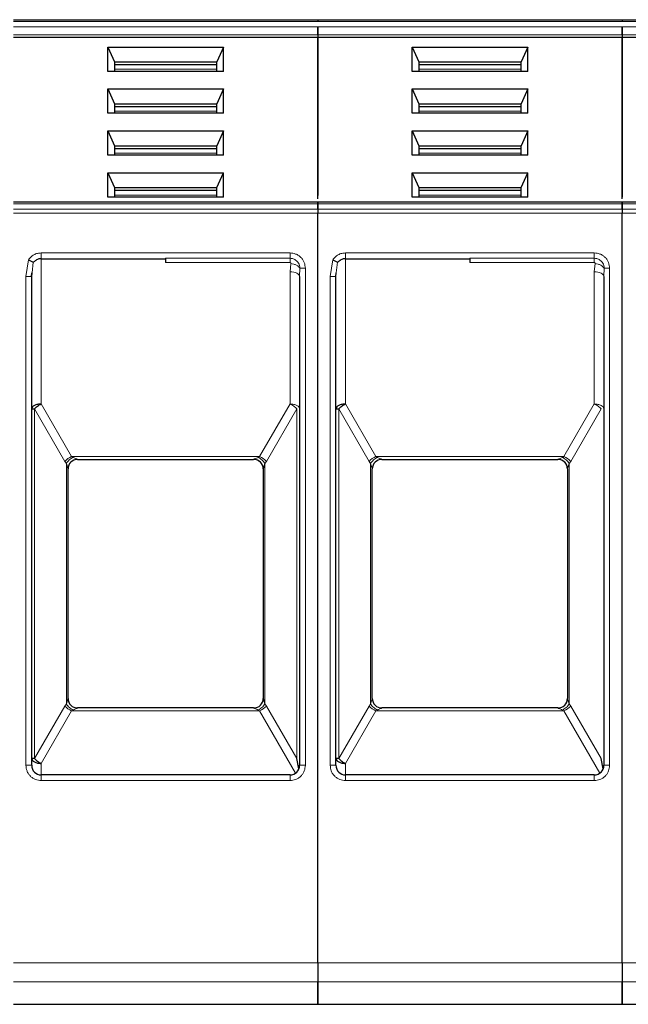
# Model space of a CAD drawing. Header units: millimetres. Extents: x 5 to 418, y 2 to 292.
# Tile 16 of 46: x 101 to 109, y 245 to 258. Entities that reach past the tile are written whole.
import ezdxf

# ---------------------------------------------------------------- set-up
doc = ezdxf.new("R2010")
doc.units = ezdxf.units.MM

msp = doc.modelspace()

# ---------------------------------------------------------------- linework, layer by layer
at = {"color": 7, "linetype": 'Continuous', "lineweight": 25}
for p, q in [((101.2256, 258.161), (105.2006, 258.161)), ((105.2006, 258.161), (109.1756, 258.161)), ((109.1756, 258.161), (113.1506, 258.161)), ((105.2006, 257.9275), (101.2256, 257.9275)), ((105.2006, 257.9628), (105.2006, 257.9275)), ((105.2006, 257.9628), (105.2006, 257.9275)), ((105.2006, 257.9275), (105.2006, 255.8626)), ((109.1756, 257.9275), (105.2006, 257.9275)), ((105.2006, 255.8188), (105.2006, 257.9275)), ((109.1756, 257.9628), (109.1756, 257.9275)), ((109.1756, 257.9628), (109.1756, 257.9275)), ((113.1506, 257.9275), (109.1756, 257.9275)), ((109.1756, 255.8188), (109.1756, 257.9275)), ((109.1756, 257.9275), (109.1756, 255.8406)), ((102.457, 257.8037), (103.9693, 257.8037)), ((102.457, 257.4856), (102.457, 257.8037)), ((102.457, 257.8037), (102.5444, 257.6093)), ((103.9693, 257.8037), (103.8819, 257.6093)), ((103.9693, 257.4856), (103.9693, 257.8037)), ((106.432, 257.8037), (107.9443, 257.8037)), ((106.432, 257.4856), (106.432, 257.8037)), ((106.432, 257.8037), (106.5194, 257.6093)), ((107.9443, 257.8037), (107.8569, 257.6093)), ((107.9443, 257.4856), (107.9443, 257.8037)), ((102.5444, 257.6093), (102.5444, 257.4856)), ((102.5444, 257.6093), (103.8819, 257.6093)), ((102.5444, 257.5739), (103.8819, 257.5739)), ((103.8819, 257.4856), (103.8819, 257.6093)), ((106.5194, 257.6093), (106.5194, 257.4856)), ((106.5194, 257.6093), (107.8569, 257.6093)), ((106.5194, 257.5739), (107.8569, 257.5739)), ((107.8569, 257.4856), (107.8569, 257.6093)), ((103.9693, 257.4856), (102.457, 257.4856)), ((107.9443, 257.4856), (106.432, 257.4856)), ((102.457, 257.2557), (103.9693, 257.2557)), ((102.457, 256.9376), (102.457, 257.2557)), ((102.457, 257.2557), (102.5444, 257.0612)), ((103.9693, 257.2557), (103.8819, 257.0612)), ((103.9693, 256.9376), (103.9693, 257.2557)), ((106.432, 257.2557), (107.9443, 257.2557)), ((106.432, 256.9376), (106.432, 257.2557)), ((106.432, 257.2557), (106.5194, 257.0612)), ((107.9443, 257.2557), (107.8569, 257.0612)), ((107.9443, 256.9376), (107.9443, 257.2557)), ((102.5444, 257.0612), (102.5444, 256.9376)), ((102.5444, 257.0612), (103.8819, 257.0612)), ((102.5444, 257.0259), (103.8819, 257.0259)), ((103.8819, 256.9376), (103.8819, 257.0612)), ((106.5194, 257.0612), (106.5194, 256.9376)), ((106.5194, 257.0612), (107.8569, 257.0612)), ((106.5194, 257.0259), (107.8569, 257.0259)), ((107.8569, 256.9376), (107.8569, 257.0612)), ((103.9693, 256.9376), (102.457, 256.9376)), ((107.9443, 256.9376), (106.432, 256.9376)), ((102.457, 256.7076), (103.9693, 256.7076)), ((102.457, 256.3895), (102.457, 256.7076)), ((102.457, 256.7076), (102.5444, 256.5132)), ((103.9693, 256.7076), (103.8819, 256.5132)), ((103.9693, 256.3895), (103.9693, 256.7076)), ((106.432, 256.7076), (107.9443, 256.7076)), ((106.432, 256.3895), (106.432, 256.7076)), ((106.432, 256.7076), (106.5194, 256.5132)), ((107.9443, 256.7076), (107.8569, 256.5132)), ((107.9443, 256.3895), (107.9443, 256.7076)), ((102.5444, 256.5132), (102.5444, 256.3895)), ((102.5444, 256.5132), (103.8819, 256.5132)), ((102.5444, 256.4779), (103.8819, 256.4779)), ((103.8819, 256.3895), (103.8819, 256.5132)), ((106.5194, 256.5132), (106.5194, 256.3895)), ((106.5194, 256.5132), (107.8569, 256.5132)), ((106.5194, 256.4779), (107.8569, 256.4779)), ((107.8569, 256.3895), (107.8569, 256.5132)), ((103.9693, 256.3895), (102.457, 256.3895)), ((107.9443, 256.3895), (106.432, 256.3895)), ((102.457, 256.1596), (103.9693, 256.1596)), ((102.457, 255.8415), (102.457, 256.1596)), ((102.457, 256.1596), (102.5444, 255.9652)), ((103.8819, 255.9652), (103.9693, 256.1596)), ((103.9693, 255.8415), (103.9693, 256.1596)), ((106.432, 256.1596), (107.9443, 256.1596)), ((106.432, 255.8415), (106.432, 256.1596)), ((106.432, 256.1596), (106.5194, 255.9652)), ((107.8569, 255.9652), (107.9443, 256.1596)), ((107.9443, 255.8415), (107.9443, 256.1596)), ((102.5444, 255.9652), (102.5444, 255.8415)), ((102.5444, 255.9652), (103.8819, 255.9652)), ((103.8819, 255.8415), (103.8819, 255.9652)), ((106.5194, 255.9652), (106.5194, 255.8415)), ((106.5194, 255.9652), (107.8569, 255.9652)), ((107.8569, 255.8415), (107.8569, 255.9652)), ((103.9693, 255.8415), (102.457, 255.8415)), ((102.5444, 255.9299), (103.8819, 255.9299)), ((107.9443, 255.8415), (106.432, 255.8415)), ((106.5194, 255.9299), (107.8569, 255.9299)), ((105.2006, 255.7751), (101.2256, 255.7751)), ((109.1756, 255.7751), (105.2006, 255.7751)), ((105.2006, 255.683), (105.2006, 255.7531)), ((105.2006, 255.7531), (105.2006, 255.683)), ((113.1506, 255.7751), (109.1756, 255.7751)), ((109.1756, 255.7531), (109.1756, 255.683)), ((109.1756, 255.683), (109.1756, 255.7531)), ((105.2006, 245.8264), (105.2006, 255.6299)), ((105.2006, 245.8264), (105.2006, 255.6299)), ((109.1756, 245.8264), (109.1756, 255.6299)), ((109.1756, 245.8264), (109.1756, 255.6299)), ((101.5881, 255.036), (103.2131, 255.036)), ((105.5631, 255.036), (107.1881, 255.036)), ((101.4619, 254.8011), (101.4643, 254.8522)), ((101.4631, 254.8023), (101.4679, 254.8519)), ((101.4631, 248.411), (101.4631, 254.8023)), ((104.9544, 254.8254), (104.9614, 254.8253)), ((104.9631, 254.8024), (104.9631, 248.411)), ((105.4369, 254.8011), (105.4393, 254.8522)), ((105.4381, 254.8023), (105.4429, 254.8519)), ((105.4381, 248.411), (105.4381, 254.8023)), ((108.9294, 254.8254), (108.9364, 254.8253)), ((108.9381, 254.8024), (108.9381, 248.411)), ((102.0631, 252.411), (104.3631, 252.411)), ((106.0381, 252.411), (108.3381, 252.411)), ((101.9381, 249.2856), (101.9381, 252.2864)), ((101.9381, 252.2864), (101.9381, 252.286)), ((104.4881, 252.2864), (104.4881, 249.2856)), ((104.4881, 252.2864), (104.4881, 252.286)), ((105.9131, 249.2856), (105.9131, 252.2864)), ((105.9131, 252.2864), (105.9131, 252.286)), ((108.4631, 252.2864), (108.4631, 249.2856)), ((108.4631, 252.2864), (108.4631, 252.286)), ((101.9381, 249.2856), (101.9381, 249.286)), ((104.4881, 249.286), (104.4881, 249.2856)), ((105.9131, 249.2856), (105.9131, 249.286)), ((108.4631, 249.286), (108.4631, 249.2856)), ((104.3631, 249.161), (102.0631, 249.161)), ((108.3381, 249.161), (106.0381, 249.161)), ((104.9538, 248.3635), (104.9265, 248.4986)), ((108.9288, 248.3635), (108.9015, 248.4986)), ((104.8381, 248.286), (101.5881, 248.286)), ((108.8131, 248.286), (105.5631, 248.286)), ((105.2006, 245.5802), (105.2006, 245.286)), ((105.2006, 245.286), (105.2006, 245.5802)), ((109.1756, 245.286), (109.1756, 245.5802)), ((109.1756, 245.5802), (109.1756, 245.286)), ((101.2256, 245.286), (105.2006, 245.286)), ((105.2006, 245.286), (109.1756, 245.286)), ((109.1756, 245.286), (113.1506, 245.286))]:
    msp.add_line(p, q, dxfattribs=at)
at = {"color": 7, "linetype": 'Continuous', "lineweight": 18}
for p, q in [((101.2256, 258.139), (105.2006, 258.139)), ((101.2256, 258.0689), (105.2006, 258.0689)), ((105.2006, 258.139), (109.1756, 258.139)), ((105.2006, 258.0689), (109.1756, 258.0689)), ((109.1756, 258.139), (113.1506, 258.139)), ((109.1756, 258.0689), (113.1506, 258.0689)), ((105.2006, 257.9628), (101.2256, 257.9628)), ((109.1756, 257.9628), (105.2006, 257.9628)), ((113.1506, 257.9628), (109.1756, 257.9628)), ((102.5444, 257.512), (103.8819, 257.512)), ((106.5194, 257.512), (107.8569, 257.512)), ((102.5444, 256.964), (103.8819, 256.964)), ((106.5194, 256.964), (107.8569, 256.964)), ((102.5444, 256.416), (103.8819, 256.416)), ((106.5194, 256.416), (107.8569, 256.416)), ((102.5444, 255.868), (103.8819, 255.868)), ((106.5194, 255.868), (107.8569, 255.868)), ((101.2256, 255.7531), (105.2006, 255.7531)), ((105.2006, 255.7531), (109.1756, 255.7531)), ((109.1756, 255.7531), (113.1506, 255.7531)), ((105.2006, 255.683), (101.2256, 255.683)), ((105.2006, 255.6299), (101.2256, 255.6299)), ((109.1756, 255.683), (105.2006, 255.683)), ((109.1756, 255.6299), (105.2006, 255.6299)), ((113.1506, 255.683), (109.1756, 255.683)), ((113.1506, 255.6299), (109.1756, 255.6299)), ((101.5881, 255.111), (103.2131, 255.111)), ((101.5881, 255.111), (101.5881, 255.036)), ((103.2131, 255.111), (104.8381, 255.111)), ((105.5631, 255.111), (107.1881, 255.111)), ((105.5631, 255.111), (105.5631, 255.036)), ((107.1881, 255.111), (108.8131, 255.111)), ((101.3881, 254.8024), (101.4204, 255.0199)), ((101.4679, 254.8519), (101.4812, 254.9899)), ((101.5881, 255.036), (101.5881, 253.1359)), ((103.2131, 255.0407), (104.8381, 255.0407)), ((104.8381, 254.9861), (103.2131, 254.9861)), ((104.8482, 254.9735), (104.8381, 254.8649)), ((105.3631, 254.8024), (105.3954, 255.0199)), ((105.4429, 254.8519), (105.4562, 254.9899)), ((105.5631, 255.036), (105.5631, 253.1359)), ((107.1881, 255.0407), (108.8131, 255.0407)), ((108.8131, 254.9861), (107.1881, 254.9861)), ((108.8232, 254.9735), (108.8131, 254.8649)), ((101.3881, 248.411), (101.3881, 254.8024)), ((104.8381, 253.1359), (104.8381, 254.8649)), ((104.9669, 254.911), (104.9631, 254.8024)), ((105.0381, 254.911), (104.9669, 254.911)), ((105.0381, 254.911), (105.0381, 248.411)), ((105.3631, 248.411), (105.3631, 254.8024)), ((108.8131, 253.1359), (108.8131, 254.8649)), ((108.9419, 254.911), (108.9381, 254.8024)), ((109.0131, 254.911), (108.9419, 254.911)), ((109.0131, 254.911), (109.0131, 248.411)), ((101.5881, 253.1359), (101.985, 252.4485)), ((104.8381, 253.1359), (104.4413, 252.4485)), ((105.5631, 253.1359), (105.96, 252.4485)), ((108.8131, 253.1359), (108.4163, 252.4485)), ((101.4997, 253.0734), (101.4997, 248.4986)), ((101.8966, 252.386), (101.4997, 253.0734)), ((104.5297, 252.386), (104.9265, 253.0734)), ((104.9265, 248.4986), (104.9265, 253.0734)), ((105.4747, 253.0734), (105.4747, 248.4986)), ((105.8716, 252.386), (105.4747, 253.0734)), ((108.5047, 252.386), (108.9015, 253.0734)), ((101.8966, 252.386), (101.9162, 252.358)), ((101.9162, 252.358), (101.9162, 249.214)), ((101.985, 252.4485), (104.4413, 252.4485)), ((101.985, 252.4485), (102.0046, 252.438)), ((102.0631, 252.4111), (102.0631, 252.411)), ((104.3631, 252.411), (104.3631, 252.4111)), ((104.4217, 252.438), (104.4413, 252.4485)), ((104.5101, 252.358), (104.5297, 252.386)), ((104.5101, 249.214), (104.5101, 252.358)), ((105.8716, 252.386), (105.8912, 252.358)), ((105.8912, 252.358), (105.8912, 249.214)), ((105.96, 252.4485), (108.4163, 252.4485)), ((105.96, 252.4485), (105.9796, 252.438)), ((106.0381, 252.4111), (106.0381, 252.411)), ((108.3381, 252.411), (108.3381, 252.4111)), ((108.3967, 252.438), (108.4163, 252.4485)), ((108.4851, 252.358), (108.5047, 252.386)), ((108.4851, 249.214), (108.4851, 252.358)), ((101.8966, 249.186), (101.4997, 248.4986)), ((101.9162, 249.214), (101.8966, 249.186)), ((102.0046, 249.134), (101.985, 249.1235)), ((102.0631, 249.161), (102.0631, 249.1608)), ((104.3631, 249.1608), (104.3631, 249.161)), ((104.4413, 249.1235), (104.4217, 249.134)), ((104.5297, 249.186), (104.5101, 249.214)), ((104.5297, 249.186), (104.9265, 248.4986)), ((105.8716, 249.186), (105.4747, 248.4986)), ((105.8912, 249.214), (105.8716, 249.186)), ((105.9796, 249.134), (105.96, 249.1235)), ((106.0381, 249.161), (106.0381, 249.1608)), ((108.3381, 249.1608), (108.3381, 249.161)), ((108.4163, 249.1235), (108.3967, 249.134)), ((108.5047, 249.186), (108.4851, 249.214)), ((108.5047, 249.186), (108.9015, 248.4986)), ((101.985, 249.1235), (101.5881, 248.4361)), ((104.4413, 249.1235), (101.985, 249.1235)), ((104.4413, 249.1235), (104.9112, 248.3096)), ((105.96, 249.1235), (105.5631, 248.4361)), ((108.4163, 249.1235), (105.96, 249.1235)), ((108.4163, 249.1235), (108.8862, 248.3096)), ((101.3881, 248.411), (101.4631, 248.411)), ((101.5881, 248.4361), (101.5881, 248.286)), ((105.0381, 248.411), (104.9631, 248.411)), ((105.3631, 248.411), (105.4381, 248.411)), ((105.5631, 248.4361), (105.5631, 248.286)), ((109.0131, 248.411), (108.9381, 248.411)), ((101.5881, 248.211), (101.5881, 248.286)), ((104.8381, 248.211), (104.8381, 248.286)), ((105.5631, 248.211), (105.5631, 248.286)), ((108.8131, 248.211), (108.8131, 248.286)), ((103.2131, 248.211), (101.5881, 248.211)), ((104.8381, 248.211), (103.2131, 248.211)), ((107.1881, 248.211), (105.5631, 248.211)), ((108.8131, 248.211), (107.1881, 248.211)), ((101.2256, 245.8264), (105.2006, 245.8264)), ((105.2006, 245.8264), (109.1756, 245.8264)), ((109.1756, 245.8264), (113.1506, 245.8264)), ((105.2006, 245.5802), (101.2256, 245.5802)), ((109.1756, 245.5802), (105.2006, 245.5802)), ((113.1506, 245.5802), (109.1756, 245.5802))]:
    msp.add_line(p, q, dxfattribs=at)
at = {"color": 7, "linetype": 'Continuous', "lineweight": 18, "flags": 128}
for points in [[(104.8381, 255.111), (104.8381, 255.0997), (104.8381, 255.0886), (104.8381, 255.078), (104.8381, 255.0682), (104.8381, 255.0594), (104.8381, 255.0518), (104.8381, 255.0455), (104.8381, 255.0407)], [(108.8131, 255.111), (108.8131, 255.0997), (108.8131, 255.0886), (108.8131, 255.078), (108.8131, 255.0682), (108.8131, 255.0594), (108.8131, 255.0518), (108.8131, 255.0455), (108.8131, 255.0407)], [(104.8381, 254.8649), (104.8625, 254.8637), (104.886, 254.8601), (104.9076, 254.8543), (104.9265, 254.8466), (104.9421, 254.8371), (104.9536, 254.8263), (104.9607, 254.8146), (104.9631, 254.8024)], [(108.8131, 254.8649), (108.8375, 254.8637), (108.861, 254.8601), (108.8826, 254.8543), (108.9015, 254.8466), (108.9171, 254.8371), (108.9286, 254.8263), (108.9357, 254.8146), (108.9381, 254.8024)]]:
    msp.add_lwpolyline(points, dxfattribs=at)
at = {"color": 7, "linetype": 'Continuous', "lineweight": 25}
for centre, start, end in [((101.5881, 254.911), 90, 119.65966), ((105.5631, 254.911), 90, 119.65966), ((102.0631, 252.286), 90, 180), ((104.3631, 252.286), 360, 90), ((106.0381, 252.286), 90, 180), ((108.3381, 252.286), 360, 90), ((102.0631, 249.286), 180, 270), ((104.3631, 249.286), 270, 0), ((106.0381, 249.286), 180, 270), ((108.3381, 249.286), 270, 0), ((101.5881, 248.411), 180, 270), ((104.8381, 248.411), 270, 0), ((105.5631, 248.411), 180, 270), ((108.8131, 248.411), 270, 0)]:
    msp.add_arc(centre, 0.125, start, end, dxfattribs=at)
at = {"color": 7, "linetype": 'Continuous', "lineweight": 18}
for centre, radius, start, end in [((102.0836, 252.2153), 0.2532, 112.92238, 137.6064), ((102.063, 252.2862), 0.1249, 89.94634, 179.94624), ((104.3426, 252.2153), 0.2532, 42.3936, 67.07762), ((106.0586, 252.2153), 0.2532, 112.92238, 137.6064), ((106.038, 252.2862), 0.1249, 89.94634, 179.94624), ((108.3176, 252.2153), 0.2532, 42.3936, 67.07762), ((104.3633, 249.2857), 0.1249, 269.94634, 359.94624), ((108.3383, 249.2857), 0.1249, 269.94634, 359.94624), ((102.0836, 249.3567), 0.2532, 222.39323, 247.07766), ((104.3426, 249.3567), 0.2532, 292.92238, 317.6064), ((106.0586, 249.3567), 0.2532, 222.39323, 247.07766), ((108.3176, 249.3567), 0.2532, 292.92238, 317.6064)]:
    msp.add_arc(centre, radius, start, end, dxfattribs=at)
at = {"color": 7, "linetype": 'Continuous', "lineweight": 25}
for points in [[(105.2006, 258.161), (105.2006, 258.1607), (105.2006, 258.1602), (105.2006, 258.1557), (105.2006, 258.1488), (105.2006, 258.1423), (105.2006, 258.139)], [(105.2006, 258.161), (105.2006, 258.1607), (105.2006, 258.1602), (105.2006, 258.1557), (105.2006, 258.1488), (105.2006, 258.1423), (105.2006, 258.139)], [(109.1756, 258.161), (109.1756, 258.1607), (109.1756, 258.1602), (109.1756, 258.1557), (109.1756, 258.1488), (109.1756, 258.1423), (109.1756, 258.139)], [(109.1756, 258.161), (109.1756, 258.1607), (109.1756, 258.1602), (109.1756, 258.1557), (109.1756, 258.1488), (109.1756, 258.1423), (109.1756, 258.139)], [(105.2006, 257.9628), (105.2006, 257.9706), (105.2006, 257.986), (105.2006, 258.0158), (105.2006, 258.0456), (105.2006, 258.0611), (105.2006, 258.0689)], [(105.2006, 258.0689), (105.2006, 258.0611), (105.2006, 258.0456), (105.2006, 258.0158), (105.2006, 257.986), (105.2006, 257.9706), (105.2006, 257.9628)], [(109.1756, 258.0689), (109.1756, 258.0611), (109.1756, 258.0456), (109.1756, 258.0158), (109.1756, 257.986), (109.1756, 257.9706), (109.1756, 257.9628)], [(109.1756, 257.9628), (109.1756, 257.9706), (109.1756, 257.986), (109.1756, 258.0158), (109.1756, 258.0456), (109.1756, 258.0611), (109.1756, 258.0689)], [(105.2006, 255.7531), (105.2006, 255.7594), (105.2006, 255.772), (105.2006, 255.774), (105.2006, 255.7751)], [(105.2006, 255.7751), (105.2006, 255.774), (105.2006, 255.772), (105.2006, 255.7594), (105.2006, 255.7531)], [(109.1756, 255.7751), (109.1756, 255.774), (109.1756, 255.772), (109.1756, 255.7594), (109.1756, 255.7531)], [(109.1756, 255.7531), (109.1756, 255.7594), (109.1756, 255.772), (109.1756, 255.774), (109.1756, 255.7751)], [(105.2006, 255.683), (105.2006, 255.6793), (105.2006, 255.6719), (105.2006, 255.6588), (105.2006, 255.6447), (105.2006, 255.6348), (105.2006, 255.6299)], [(105.2006, 255.683), (105.2006, 255.6793), (105.2006, 255.6719), (105.2006, 255.6588), (105.2006, 255.6447), (105.2006, 255.6348), (105.2006, 255.6299)], [(109.1756, 255.683), (109.1756, 255.6793), (109.1756, 255.6719), (109.1756, 255.6588), (109.1756, 255.6447), (109.1756, 255.6348), (109.1756, 255.6299)], [(109.1756, 255.683), (109.1756, 255.6793), (109.1756, 255.6719), (109.1756, 255.6588), (109.1756, 255.6447), (109.1756, 255.6348), (109.1756, 255.6299)], [(103.2131, 255.0407), (103.2131, 255.0344), (103.2131, 255.0219), (103.2131, 254.998), (103.2131, 254.9861)], [(107.1881, 255.0407), (107.1881, 255.0344), (107.1881, 255.0219), (107.1881, 254.998), (107.1881, 254.9861)], [(101.5881, 253.1359), (101.5718, 253.135), (101.5391, 253.1331), (101.4978, 253.1186), (101.4688, 253.098), (101.465, 253.0817), (101.4631, 253.0735)], [(105.5631, 253.1359), (105.5468, 253.135), (105.5141, 253.1331), (105.4728, 253.1186), (105.4438, 253.098), (105.44, 253.0817), (105.4381, 253.0735)], [(101.4631, 253.0735), (101.4636, 253.0735), (101.4646, 253.0735), (101.472, 253.0734), (101.4834, 253.0734), (101.4943, 253.0734), (101.4997, 253.0734)], [(105.4381, 253.0735), (105.4386, 253.0735), (105.4396, 253.0735), (105.447, 253.0734), (105.4584, 253.0734), (105.4693, 253.0734), (105.4747, 253.0734)], [(101.4997, 248.4986), (101.5054, 248.4926), (101.5167, 248.4806), (101.5385, 248.4635), (101.5626, 248.4481), (101.5796, 248.4401), (101.5881, 248.4361)], [(105.4747, 248.4986), (105.4804, 248.4926), (105.4917, 248.4806), (105.5135, 248.4635), (105.5376, 248.4481), (105.5546, 248.4401), (105.5631, 248.4361)], [(105.2006, 245.8264), (105.2006, 245.7973), (105.2006, 245.739), (105.2006, 245.6627), (105.2006, 245.6041), (105.2006, 245.5881), (105.2006, 245.5802)], [(105.2006, 245.8264), (105.2006, 245.7973), (105.2006, 245.739), (105.2006, 245.6627), (105.2006, 245.6041), (105.2006, 245.5881), (105.2006, 245.5802)], [(109.1756, 245.8264), (109.1756, 245.7973), (109.1756, 245.739), (109.1756, 245.6627), (109.1756, 245.6041), (109.1756, 245.5881), (109.1756, 245.5802)], [(109.1756, 245.8264), (109.1756, 245.7973), (109.1756, 245.739), (109.1756, 245.6627), (109.1756, 245.6041), (109.1756, 245.5881), (109.1756, 245.5802)]]:
    msp.add_open_spline(points, degree=3, dxfattribs=at)
at = {"color": 7, "linetype": 'Continuous', "lineweight": 18}
for points, knots in [([(101.4204, 255.0199), (101.4303, 255.0331), (101.4504, 255.0597), (101.4918, 255.0882), (101.5382, 255.1076), (101.5715, 255.1099), (101.5881, 255.111)], [0, 0, 0, 0, 0.2492254, 0.4999518, 0.7492335, 1, 1, 1, 1]), ([(104.8381, 255.111), (104.8633, 255.1083), (104.9021, 255.1042), (104.9487, 255.0793), (104.9805, 255.0534), (105.0064, 255.0216), (105.0313, 254.975), (105.0355, 254.9361), (105.0381, 254.911)], [0, 0, 0, 0, 0.239443, 0.3695074, 0.4999998, 0.6300645, 0.760557, 1, 1, 1, 1]), ([(105.3954, 255.0199), (105.4053, 255.0331), (105.4254, 255.0597), (105.4668, 255.0882), (105.5132, 255.1076), (105.5465, 255.1099), (105.5631, 255.111)], [0, 0, 0, 0, 0.2492254, 0.4999518, 0.7492335, 1, 1, 1, 1]), ([(108.8131, 255.111), (108.8383, 255.1083), (108.8771, 255.1042), (108.9237, 255.0793), (108.9555, 255.0534), (108.9814, 255.0216), (109.0063, 254.975), (109.0105, 254.9361), (109.0131, 254.911)], [0, 0, 0, 0, 0.239443, 0.3695074, 0.4999998, 0.6300645, 0.760557, 1, 1, 1, 1]), ([(104.8381, 255.0407), (104.849, 255.0399), (104.8747, 255.038), (104.9069, 255.0226), (104.9328, 255.0007), (104.9508, 254.9766), (104.9643, 254.946), (104.966, 254.923), (104.9669, 254.911)], [0, 0, 0, 0, 0.1603892, 0.3803465, 0.5131189, 0.6607116, 0.8230373, 1, 1, 1, 1]), ([(104.8381, 254.9861), (104.8389, 254.9861), (104.8403, 254.9859), (104.8424, 254.9851), (104.8442, 254.9839), (104.8463, 254.9818), (104.8482, 254.9783), (104.8482, 254.9751), (104.8482, 254.9735)], [0, 0, 0, 0, 0.1137136, 0.2239461, 0.3364528, 0.4566627, 0.7103769, 1, 1, 1, 1]), ([(104.8482, 254.9735), (104.8612, 254.971), (104.8878, 254.966), (104.9239, 254.9508), (104.9527, 254.9318), (104.9623, 254.9178), (104.9669, 254.911)], [0, 0, 0, 0, 0.2433247, 0.5000001, 0.7566754, 1, 1, 1, 1]), ([(108.8131, 255.0407), (108.824, 255.0399), (108.8497, 255.038), (108.8819, 255.0226), (108.9078, 255.0007), (108.9258, 254.9766), (108.9393, 254.946), (108.941, 254.923), (108.9419, 254.911)], [0, 0, 0, 0, 0.1603892, 0.3803465, 0.5131189, 0.6607116, 0.8230373, 1, 1, 1, 1]), ([(108.8131, 254.9861), (108.8139, 254.9861), (108.8153, 254.9859), (108.8174, 254.9851), (108.8192, 254.9839), (108.8213, 254.9818), (108.8232, 254.9783), (108.8232, 254.9751), (108.8232, 254.9735)], [0, 0, 0, 0, 0.1137136, 0.2239461, 0.3364528, 0.4566627, 0.7103769, 1, 1, 1, 1]), ([(108.8232, 254.9735), (108.8362, 254.971), (108.8628, 254.966), (108.8989, 254.9508), (108.9277, 254.9318), (108.9373, 254.9178), (108.9419, 254.911)], [0, 0, 0, 0, 0.2433247, 0.5000001, 0.7566754, 1, 1, 1, 1]), ([(101.9162, 252.358), (101.9214, 252.3658), (101.9319, 252.3816), (101.9538, 252.4039), (101.9785, 252.4237), (101.996, 252.4333), (102.0046, 252.438)], [0, 0, 0, 0, 0.2460807, 0.5, 0.7539193, 1, 1, 1, 1]), ([(101.9381, 252.2864), (101.9381, 252.287), (101.9379, 252.2883), (101.9362, 252.2946), (101.9297, 252.3157), (101.9219, 252.3399), (101.9162, 252.358)], [0, 0, 0, 0, 0.0804047, 0.1687507, 0.3816896, 1, 1, 1, 1]), ([(102.0046, 252.438), (102.02, 252.4312), (102.0409, 252.422), (102.0581, 252.4142), (102.0625, 252.4118), (102.0629, 252.4114), (102.0631, 252.4111)], [0, 0, 0, 0, 0.60681659, 0.82443184, 0.91554864, 1, 1, 1, 1]), ([(104.3631, 252.4111), (104.3634, 252.4114), (104.3639, 252.4119), (104.3694, 252.4147), (104.3874, 252.4229), (104.4077, 252.4318), (104.4217, 252.438)], [0, 0, 0, 0, 0.0932613, 0.1950297, 0.4436103, 1, 1, 1, 1]), ([(104.5101, 252.358), (104.5046, 252.3662), (104.4936, 252.3826), (104.471, 252.4052), (104.4467, 252.4244), (104.4298, 252.4336), (104.4217, 252.438)], [0, 0, 0, 0, 0.2601416, 0.5186855, 0.7674541, 1, 1, 1, 1]), ([(104.5101, 252.358), (104.5044, 252.3399), (104.4966, 252.3157), (104.4901, 252.2946), (104.4884, 252.2883), (104.4882, 252.287), (104.4881, 252.2864)], [0, 0, 0, 0, 0.6183097, 0.8312477, 0.919594, 1, 1, 1, 1]), ([(105.8912, 252.358), (105.8964, 252.3658), (105.9069, 252.3816), (105.9288, 252.4039), (105.9535, 252.4237), (105.971, 252.4333), (105.9796, 252.438)], [0, 0, 0, 0, 0.2460807, 0.5, 0.7539193, 1, 1, 1, 1]), ([(105.9131, 252.2864), (105.9131, 252.287), (105.9129, 252.2883), (105.9112, 252.2946), (105.9047, 252.3157), (105.8969, 252.3399), (105.8912, 252.358)], [0, 0, 0, 0, 0.0804047, 0.1687507, 0.3816896, 1, 1, 1, 1]), ([(105.9796, 252.438), (105.995, 252.4312), (106.0159, 252.422), (106.0331, 252.4142), (106.0375, 252.4118), (106.0379, 252.4114), (106.0381, 252.4111)], [0, 0, 0, 0, 0.6068166, 0.8244318, 0.9155486, 1, 1, 1, 1]), ([(108.3381, 252.4111), (108.3384, 252.4114), (108.3389, 252.4119), (108.3444, 252.4147), (108.3624, 252.4229), (108.3827, 252.4318), (108.3967, 252.438)], [0, 0, 0, 0, 0.0932613, 0.1950297, 0.4436103, 1, 1, 1, 1]), ([(108.4851, 252.358), (108.4796, 252.3662), (108.4686, 252.3826), (108.446, 252.4052), (108.4217, 252.4244), (108.4048, 252.4336), (108.3967, 252.438)], [0, 0, 0, 0, 0.2601416, 0.5186855, 0.7674541, 1, 1, 1, 1]), ([(108.4851, 252.358), (108.4794, 252.3399), (108.4716, 252.3157), (108.4651, 252.2946), (108.4634, 252.2883), (108.4632, 252.287), (108.4631, 252.2864)], [0, 0, 0, 0, 0.6183097, 0.8312477, 0.919594, 1, 1, 1, 1]), ([(101.9162, 249.214), (101.9219, 249.232), (101.9297, 249.2563), (101.9362, 249.2774), (101.9379, 249.2837), (101.9381, 249.285), (101.9381, 249.2856)], [0, 0, 0, 0, 0.6183097, 0.8312477, 0.919594, 1, 1, 1, 1]), ([(104.4881, 249.2856), (104.4882, 249.285), (104.4884, 249.2837), (104.4901, 249.2774), (104.4966, 249.2563), (104.5044, 249.232), (104.5101, 249.214)], [0, 0, 0, 0, 0.0804047, 0.1687507, 0.3816896, 1, 1, 1, 1]), ([(105.8912, 249.214), (105.8969, 249.232), (105.9047, 249.2563), (105.9112, 249.2774), (105.9129, 249.2837), (105.9131, 249.285), (105.9131, 249.2856)], [0, 0, 0, 0, 0.6183097, 0.8312477, 0.919594, 1, 1, 1, 1]), ([(108.4631, 249.2856), (108.4632, 249.285), (108.4634, 249.2837), (108.4651, 249.2774), (108.4716, 249.2563), (108.4794, 249.232), (108.4851, 249.214)], [0, 0, 0, 0, 0.0804047, 0.1687507, 0.3816896, 1, 1, 1, 1]), ([(101.9162, 249.214), (101.9217, 249.2058), (101.9327, 249.1893), (101.9552, 249.1667), (101.9796, 249.1475), (101.9964, 249.1384), (102.0046, 249.134)], [0, 0, 0, 0, 0.2601416, 0.5186855, 0.7674541, 1, 1, 1, 1]), ([(102.0631, 249.1608), (102.0629, 249.1606), (102.0625, 249.1602), (102.0581, 249.1578), (102.0409, 249.1499), (102.02, 249.1408), (102.0046, 249.134)], [0, 0, 0, 0, 0.08444373, 0.17556757, 0.39323826, 1, 1, 1, 1]), ([(104.4217, 249.134), (104.4063, 249.1408), (104.3854, 249.1499), (104.3682, 249.1578), (104.3637, 249.1602), (104.3633, 249.1606), (104.3631, 249.1608)], [0, 0, 0, 0, 0.6068166, 0.8244318, 0.9155486, 1, 1, 1, 1]), ([(104.4217, 249.134), (104.4299, 249.1384), (104.4467, 249.1475), (104.471, 249.1667), (104.4936, 249.1893), (104.5046, 249.2058), (104.5101, 249.214)], [0, 0, 0, 0, 0.2325467, 0.4813155, 0.7398589, 1, 1, 1, 1]), ([(105.8912, 249.214), (105.8967, 249.2058), (105.9077, 249.1893), (105.9302, 249.1667), (105.9546, 249.1475), (105.9714, 249.1384), (105.9796, 249.134)], [0, 0, 0, 0, 0.2601416, 0.5186855, 0.7674541, 1, 1, 1, 1]), ([(106.0381, 249.1608), (106.0379, 249.1606), (106.0375, 249.1602), (106.0331, 249.1578), (106.0159, 249.1499), (105.995, 249.1408), (105.9796, 249.134)], [0, 0, 0, 0, 0.0844437, 0.1755676, 0.3932383, 1, 1, 1, 1]), ([(108.3967, 249.134), (108.3813, 249.1408), (108.3604, 249.1499), (108.3432, 249.1578), (108.3387, 249.1602), (108.3383, 249.1606), (108.3381, 249.1608)], [0, 0, 0, 0, 0.6068166, 0.8244318, 0.9155486, 1, 1, 1, 1]), ([(108.3967, 249.134), (108.4049, 249.1384), (108.4217, 249.1475), (108.446, 249.1667), (108.4686, 249.1893), (108.4796, 249.2058), (108.4851, 249.214)], [0, 0, 0, 0, 0.2325467, 0.4813155, 0.7398589, 1, 1, 1, 1]), ([(101.5881, 248.211), (101.563, 248.2137), (101.5242, 248.2178), (101.4776, 248.2427), (101.4458, 248.2685), (101.4199, 248.3004), (101.395, 248.347), (101.3908, 248.3858), (101.3881, 248.411)], [0, 0, 0, 0, 0.239443, 0.3695074, 0.4999998, 0.6300645, 0.760557, 1, 1, 1, 1]), ([(105.0381, 248.411), (105.0355, 248.3858), (105.0313, 248.347), (105.0064, 248.3004), (104.9806, 248.2686), (104.9488, 248.2427), (104.9021, 248.2178), (104.8633, 248.2137), (104.8381, 248.211)], [0, 0, 0, 0, 0.239443, 0.3695074, 0.4999998, 0.6300645, 0.760557, 1, 1, 1, 1]), ([(105.5631, 248.211), (105.538, 248.2137), (105.4992, 248.2178), (105.4526, 248.2427), (105.4208, 248.2685), (105.3949, 248.3004), (105.37, 248.347), (105.3658, 248.3858), (105.3631, 248.411)], [0, 0, 0, 0, 0.239443, 0.3695074, 0.4999998, 0.6300645, 0.760557, 1, 1, 1, 1]), ([(109.0131, 248.411), (109.0105, 248.3858), (109.0063, 248.347), (108.9814, 248.3004), (108.9556, 248.2686), (108.9238, 248.2427), (108.8771, 248.2178), (108.8383, 248.2137), (108.8131, 248.211)], [0, 0, 0, 0, 0.239443, 0.3695074, 0.4999998, 0.6300645, 0.760557, 1, 1, 1, 1])]:
    msp.add_open_spline(points, degree=3, knots=knots, dxfattribs=at)
at = {"color": 7, "linetype": 'Continuous', "lineweight": 25}
for points, knots in [([(101.4204, 255.0199), (101.4263, 255.0169), (101.4389, 255.0108), (101.4574, 255.0017), (101.4723, 254.9944), (101.4786, 254.9912), (101.4812, 254.9899)], [0, 0, 0, 0, 0.2392567, 0.5015013, 0.8007506, 1, 1, 1, 1]), ([(101.4812, 254.9899), (101.4819, 254.9898), (101.4836, 254.9894), (101.4885, 254.9917), (101.4968, 254.9984), (101.5079, 255.0076), (101.5182, 255.0148), (101.5242, 255.0184), (101.5263, 255.0196)], [0, 0, 0, 0, 0.077668, 0.1661398, 0.3954533, 0.6672433, 0.8863212, 1, 1, 1, 1]), ([(105.3954, 255.0199), (105.4013, 255.0169), (105.4139, 255.0108), (105.4324, 255.0017), (105.4473, 254.9944), (105.4536, 254.9912), (105.4562, 254.9899)], [0, 0, 0, 0, 0.23925668, 0.50150127, 0.8007506, 1, 1, 1, 1]), ([(105.4562, 254.9899), (105.4569, 254.9898), (105.4586, 254.9894), (105.4635, 254.9917), (105.4718, 254.9984), (105.4829, 255.0076), (105.4932, 255.0148), (105.4992, 255.0184), (105.5013, 255.0196)], [0, 0, 0, 0, 0.077668, 0.1661398, 0.3954533, 0.6672433, 0.8863212, 1, 1, 1, 1]), ([(101.4997, 253.0734), (101.5054, 253.0794), (101.5167, 253.0914), (101.5385, 253.1085), (101.5626, 253.1239), (101.5796, 253.1319), (101.5881, 253.1359)], [0, 0, 0, 0, 0.2500013, 0.5000026, 0.7500039, 1, 1, 1, 1]), ([(105.4747, 253.0734), (105.4804, 253.0794), (105.4917, 253.0914), (105.5135, 253.1085), (105.5376, 253.1239), (105.5546, 253.1319), (105.5631, 253.1359)], [0, 0, 0, 0, 0.2500013, 0.5000026, 0.7500039, 1, 1, 1, 1]), ([(101.4631, 248.4988), (101.465, 248.4906), (101.4686, 248.4742), (101.4975, 248.4534), (101.5389, 248.4389), (101.5717, 248.437), (101.5881, 248.4361)], [0, 0, 0, 0, 0.25, 0.5, 0.75, 1, 1, 1, 1]), ([(101.4997, 248.4986), (101.4943, 248.4986), (101.4833, 248.4986), (101.4719, 248.4987), (101.4645, 248.4988), (101.4636, 248.4988), (101.4631, 248.4988)], [0, 0, 0, 0, 0.25, 0.5, 0.75, 1, 1, 1, 1]), ([(105.4381, 248.4988), (105.44, 248.4906), (105.4436, 248.4742), (105.4725, 248.4534), (105.5139, 248.4389), (105.5467, 248.437), (105.5631, 248.4361)], [0, 0, 0, 0, 0.25, 0.5, 0.75, 1, 1, 1, 1]), ([(105.4747, 248.4986), (105.4693, 248.4986), (105.4583, 248.4986), (105.4469, 248.4987), (105.4395, 248.4988), (105.4386, 248.4988), (105.4381, 248.4988)], [0, 0, 0, 0, 0.25, 0.5, 0.75, 1, 1, 1, 1])]:
    msp.add_open_spline(points, degree=3, knots=knots, dxfattribs=at)
at = {"color": 7, "linetype": 'Continuous', "lineweight": 18}
for points in [[(104.8381, 254.9861), (104.8381, 254.9981), (104.8381, 255.0219), (104.8381, 255.0345), (104.8381, 255.0407)], [(108.8131, 254.9861), (108.8131, 254.9981), (108.8131, 255.0219), (108.8131, 255.0345), (108.8131, 255.0407)], [(101.3881, 254.8024), (101.398, 254.8024), (101.4176, 254.8023), (101.4424, 254.8023), (101.4598, 254.8023), (101.462, 254.8023), (101.4631, 254.8023)], [(105.3631, 254.8024), (105.373, 254.8024), (105.3926, 254.8023), (105.4174, 254.8023), (105.4348, 254.8023), (105.437, 254.8023), (105.4381, 254.8023)], [(104.9631, 253.0734), (104.9613, 253.0816), (104.9575, 253.098), (104.9286, 253.1186), (104.8873, 253.1331), (104.8545, 253.135), (104.8381, 253.1359)], [(104.9265, 253.0734), (104.9209, 253.0794), (104.9096, 253.0914), (104.8877, 253.1085), (104.8636, 253.1239), (104.8466, 253.1319), (104.8381, 253.1359)], [(108.9381, 253.0734), (108.9363, 253.0816), (108.9325, 253.098), (108.9036, 253.1186), (108.8623, 253.1331), (108.8295, 253.135), (108.8131, 253.1359)], [(108.9015, 253.0734), (108.8959, 253.0794), (108.8846, 253.0914), (108.8627, 253.1085), (108.8386, 253.1239), (108.8216, 253.1319), (108.8131, 253.1359)], [(104.4881, 252.2864), (104.4863, 252.3027), (104.4825, 252.3354), (104.4536, 252.3766), (104.4123, 252.4055), (104.3795, 252.4093), (104.3631, 252.4111)], [(108.4631, 252.2864), (108.4613, 252.3027), (108.4575, 252.3354), (108.4286, 252.3766), (108.3873, 252.4055), (108.3545, 252.4093), (108.3381, 252.4111)], [(102.0631, 249.1608), (102.0468, 249.1627), (102.014, 249.1665), (101.9727, 249.1953), (101.9438, 249.2366), (101.94, 249.2693), (101.9381, 249.2856)], [(106.0381, 249.1608), (106.0218, 249.1627), (105.989, 249.1665), (105.9477, 249.1953), (105.9188, 249.2366), (105.915, 249.2693), (105.9131, 249.2856)]]:
    msp.add_open_spline(points, degree=3, dxfattribs=at)

doc.saveas('drawing.dxf')
